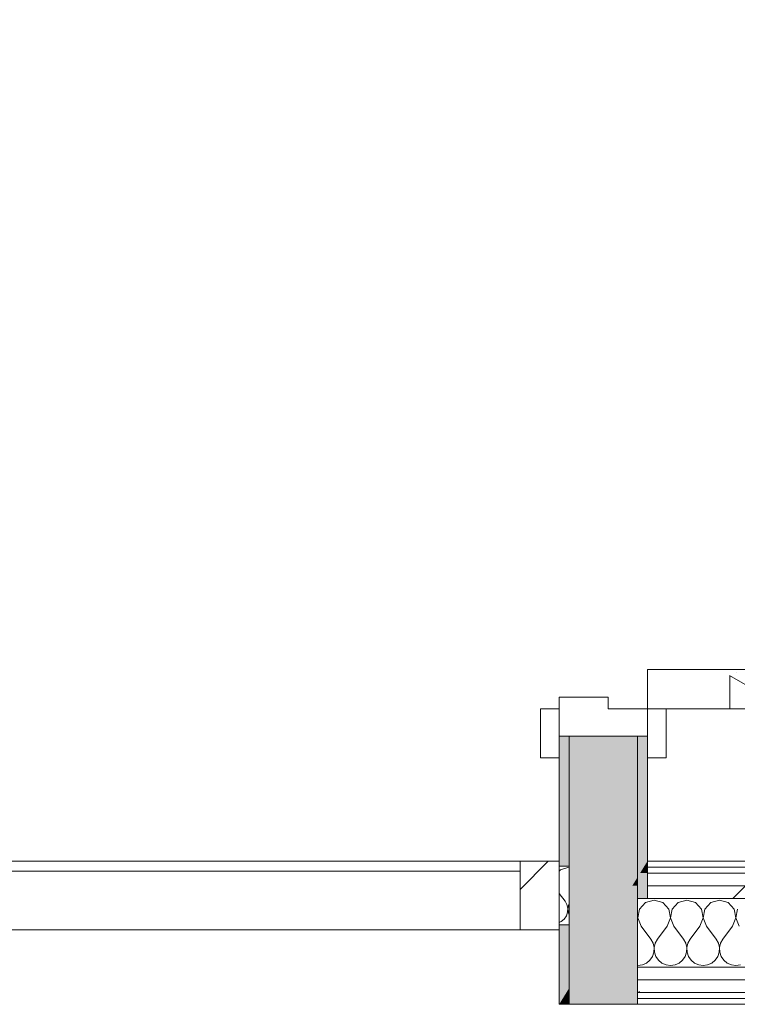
# Model space of a CAD drawing. Header units: millimetres. Extents: x -40968 to 77376, y -17881 to 4746.
# Tile 63 of 180: x -19431 to -18699, y 1964 to 2969. Entities that reach past the tile are written whole.
import ezdxf

# ---------------------------------------------------------------- set-up
doc = ezdxf.new("R2010")
doc.units = ezdxf.units.MM
doc.header["$MEASUREMENT"] = 0
doc.linetypes.add('Wipeout_Contour', pattern=[1000, 0, -1000])
for name, color, linetype, lineweight in [('08_E_Envans secs_Pluma_Nº__7', 7, 'Continuous', 5), ('12_FAÇ_Façana_Pluma_Nº__7', 7, 'Continuous', 5), ('Nuevo_08_E_Envans secs_Pluma_Nº__1', 7, 'Continuous', 5), ('Nuevo_12_FAÇ_Façana_Pluma_Nº__1', 7, 'Continuous', 5), ('Nuevo_Ventanas Archicad_Pluma_Nº__1', 7, 'Continuous', 5), ('Puertas Archicad_Pluma_Nº__1', 7, 'Continuous', 5), ('Puertas Archicad_Pluma_Nº__7', 7, 'Continuous', 5)]:
    doc.layers.add(name, color=color, linetype=linetype, lineweight=lineweight)
for name, color, linetype in [('12_FAÇ_Façana', 7, 'Continuous'), ('Nuevo_08_E_Envans secs', 7, 'Continuous'), ('Puertas Archicad', 7, 'Continuous')]:
    doc.layers.add(name, color=color, linetype=linetype)
for name, color, linetype, lineweight, true_color in [('12_FAÇ_Façana_Pluma_Nº__102', 7, 'Continuous', 5, 0xcccccc), ('12_FAÇ_Façana_Pluma_Nº__176', 7, 'Continuous', 15, 0x93a0c6), ('Nuevo_08_E_Envans secs_Pluma_Nº__102', 7, 'Continuous', 5, 0xcccccc), ('Nuevo_08_E_Envans secs_Pluma_Nº__171', 171, 'Continuous', 13, 0xaaaaff), ('Nuevo_08_E_Envans secs_Pluma_Nº__177', 7, 'Continuous', 15, 0xf7e046), ('Nuevo_Ventanas Archicad_Pluma_Nº__103', 7, 'Continuous', 5, 0xa4a4a6), ('Puertas Archicad_Pluma_Nº__3', 7, 'Continuous', 5, 0xa4a4a4)]:
    doc.layers.add(name, color=color, linetype=linetype, lineweight=lineweight, true_color=true_color)
pattern_1 = [(0, (0, 0), (0, 779.4), [48.75, -401.25]), (0, (225, 389.7), (0, 779.4), [48.75, -401.25]), (60, (0, 0), (-675, 389.7), [48.75, -401.25]), (60, (450, 0), (-675, 389.7), [48.75, -401.25]), (120, (48.75, 0), (675, 389.7), [48.75, -401.25]), (120, (498.75, 0), (675, 389.7), [48.75, -401.25]), (0, (0, 75), (0, 150), [0, -150, 0, -225]), (45, (75, 75), (-106.066, 106.066), [0, -112.5, 0, -187.5])]
pattern_2 = [(45, (0, 0), (-183.8478, 183.8478), [195, -65]), (45, (7e-14, 183.85), (-183.8478, 183.8478), [195, -65])]

# ---------------------------------------------------------------- blocks, each defined once
blk = doc.blocks.new('Puerta Doble 27_2')
at = {"layer": 'Puertas Archicad', "linetype": 'Continuous', "lineweight": 0, "true_color": 0xffffff}
h = blk.add_hatch(dxfattribs=at)
h.set_pattern_fill('Hormigón_en_Masa_0005', style=0, pattern_type=2)
h.set_pattern_definition(pattern_1)
h.paths.add_polyline_path([(-772, 772), (-772, 0), (-732, 0), (-732, 772)])
h = blk.add_hatch(dxfattribs=at)
h.set_pattern_fill('Hormigón_en_Masa_0005', style=0, pattern_type=2)
h.set_pattern_definition(pattern_1)
h.paths.add_polyline_path([(-772, 0), (-772, 19), (-822, 19), (-822, 0)])
h = blk.add_hatch(dxfattribs=at)
h.set_pattern_fill('Hormigón_en_Masa_0005', style=0, pattern_type=2)
h.set_pattern_definition(pattern_1)
h.paths.add_polyline_path([(-772, -109), (-772, -90), (-822, -90), (-822, -109)])
at = {"layer": 'Puertas Archicad_Pluma_Nº__1', "color": 7, "linetype": 'Continuous', "lineweight": 5}
for p, q in [((-772, 772), (-772, 0)), ((-732, 0), (-732, 772)), ((-772, 0), (-800, 0)), ((-800, 0), (-800, -90)), ((-772, -40), (-772, 0)), ((-772, 0), (-732, 0)), ((-760, -40), (-772, -40)), ((-760, -90), (-760, -40)), ((-800, -90), (-760, -90))]:
    blk.add_line(p, q, dxfattribs=at)
at = {"layer": 'Puertas Archicad_Pluma_Nº__3', "color": 253, "linetype": 'Continuous', "lineweight": 5, "true_color": 0xa4a4a4}
for p, q in [((-822, 0), (-822, 19)), ((-822, 19), (-772, 19)), ((-772, 19), (-772, 0)), ((-772, 0), (-822, 0)), ((-822, -109), (-822, -90)), ((-822, -90), (-772, -90)), ((-772, -90), (-772, -109)), ((-772, -109), (-822, -109))]:
    blk.add_line(p, q, dxfattribs=at)
blk.add_arc((-772, 0), 772, 0, 90, dxfattribs=at)
at = {"layer": 'Puertas Archicad_Pluma_Nº__7', "color": 7, "linetype": 'Continuous', "lineweight": 5}
for p, q in [((-800, 0), (-822, 0)), ((-800, 0), (-822, 0)), ((-800, 0), (-800, -10)), ((-800, 0), (-800, -10)), ((-800, -10), (-800, -80)), ((-800, -10), (-800, -80)), ((-800, -80), (-800, -90)), ((-800, -80), (-800, -90)), ((-800, -90), (-822, -90)), ((-800, -90), (-822, -90))]:
    blk.add_line(p, q, dxfattribs=at)
blk = doc.blocks.new('Muro_69_5', base_point=(-18790.3, 2109.6))
at = {"layer": '12_FAÇ_Façana_Pluma_Nº__102', "linetype": 'Continuous', "lineweight": 0, "true_color": 0xe5e5e5}
for points in [[(-18800.3, 2237.3), (-18870.3, 2237.3), (-18870.3, 1979.8), (-18800.3, 2093.3)], [(-18800.3, 2093.3), (-18805.7, 2084.6), (-18800.3, 2084.6)], [(-18800.3, 2084.6), (-18805.7, 2084.6), (-18813.7, 2071.6), (-18800.3, 2071.6)], [(-18800.3, 2071.6), (-18813.7, 2071.6), (-18856.9, 2001.6), (-18800.3, 2001.6)], [(-18800.3, 2001.6), (-18856.9, 2001.6), (-18864.9, 1988.6), (-18800.3, 1988.6)], [(-18870.3, 1975.6), (-18800.3, 1975.6), (-18800.3, 1988.6), (-18864.9, 1988.6), (-18870.3, 1979.8)], [(-18870.3, 1969.6), (-18800.3, 1969.6), (-18800.3, 1975.6), (-18870.3, 1975.6)], [(-18870.3, 1963.6), (-18800.3, 1963.6), (-18800.3, 1969.6), (-18870.3, 1969.6)]]:
    blk.add_hatch(color=254, dxfattribs=at).paths.add_polyline_path(points)
at = {"layer": '12_FAÇ_Façana_Pluma_Nº__176', "linetype": 'Continuous', "lineweight": 0, "true_color": 0x495063}
for points in [[(-18880.3, 2104.6), (-18870.3, 2104.6), (-18870.3, 2237.3), (-18880.3, 2237.3)], [(-18790.3, 2237.3), (-18800.3, 2237.3), (-18800.3, 2093.3), (-18790.3, 2109.6)], [(-18790.3, 2103.6), (-18794, 2103.6), (-18797.7, 2097.6), (-18790.3, 2097.6)], [(-18790.3, 2109.6), (-18794, 2103.6), (-18790.3, 2103.6)], [(-18800.3, 2084.6), (-18790.3, 2084.6), (-18790.3, 2097.6), (-18797.7, 2097.6), (-18800.3, 2093.3)], [(-18800.3, 2071.6), (-18790.3, 2071.6), (-18790.3, 2084.6), (-18800.3, 2084.6)], [(-18880.3, 2044.6), (-18880.3, 1963.6), (-18870.3, 1979.8), (-18870.3, 2044.6)], [(-18870.3, 1975.6), (-18872.9, 1975.6), (-18876.6, 1969.6), (-18870.3, 1969.6)], [(-18870.3, 1979.8), (-18872.9, 1975.6), (-18870.3, 1975.6)], [(-18876.6, 1969.6), (-18880.3, 1963.6), (-18870.3, 1963.6), (-18870.3, 1969.6)]]:
    blk.add_hatch(color=251, dxfattribs=at).paths.add_polyline_path(points)
at = {"layer": '08_E_Envans secs_Pluma_Nº__7', "color": 7, "linetype": 'Continuous', "lineweight": 5}
for p, q in [((-18790.3, 2103.6), (-18790.3, 2109.6)), ((-18790.3, 2097.6), (-18790.3, 2103.6)), ((-18800.3, 2084.6), (-18800.3, 2093.3)), ((-18790.3, 2084.6), (-18790.3, 2097.6)), ((-18800.3, 2071.6), (-18800.3, 2084.6)), ((-18790.3, 2071.6), (-18790.3, 2084.6)), ((-18800.3, 2001.6), (-18800.3, 2071.6)), ((-18800.3, 1988.6), (-18800.3, 2001.6)), ((-18800.3, 1975.6), (-18800.3, 1988.6)), ((-18870.3, 1975.6), (-18870.3, 1979.8)), ((-18870.3, 1969.6), (-18870.3, 1975.6)), ((-18800.3, 1969.6), (-18800.3, 1975.6)), ((-18870.3, 1963.6), (-18870.3, 1969.6)), ((-18800.3, 1963.6), (-18800.3, 1969.6))]:
    blk.add_line(p, q, dxfattribs=at)
at = {"layer": '08_E_Envans secs_Pluma_Nº__7', "color": 7, "linetype": 'Continuous', "lineweight": 5, "flags": 128}
for points in [[(-18880.3, 1963.6), (-18870.3, 1963.6)], [(-18870.3, 1963.6), (-18800.3, 1963.6)]]:
    blk.add_lwpolyline(points, dxfattribs=at)
at = {"layer": '12_FAÇ_Façana_Pluma_Nº__7', "color": 7, "linetype": 'Continuous', "lineweight": 5}
for p, q in [((-18880.3, 2237.3), (-18880.3, 2215.3)), ((-18870.3, 2237.3), (-18880.3, 2237.3)), ((-18870.3, 2237.3), (-18870.3, 2104.6)), ((-18800.3, 2237.3), (-18870.3, 2237.3)), ((-18800.3, 2093.3), (-18800.3, 2237.3)), ((-18790.3, 2237.3), (-18800.3, 2237.3)), ((-18790.3, 2237.3), (-18790.3, 2215.3)), ((-18870.3, 2044.6), (-18870.3, 2104.6)), ((-18870.3, 2044.6), (-18870.3, 1979.8))]:
    blk.add_line(p, q, dxfattribs=at)
at = {"layer": '12_FAÇ_Façana_Pluma_Nº__7', "color": 7, "linetype": 'Continuous', "lineweight": 5, "flags": 128}
for points in [[(-18880.3, 2237.3), (-18880.3, 2104.6)], [(-18790.3, 2109.6), (-18790.3, 2237.3)], [(-18880.3, 2044.6), (-18880.3, 1963.6)]]:
    blk.add_lwpolyline(points, dxfattribs=at)
at = {"layer": 'Nuevo_08_E_Envans secs_Pluma_Nº__1', "color": 7, "linetype": 'Continuous', "lineweight": 5}
blk.add_line((-18800.3, 2071.6), (-18790.3, 2071.6), dxfattribs=at)
at = {"layer": 'Nuevo_12_FAÇ_Façana_Pluma_Nº__1', "color": 7, "linetype": 'Continuous', "lineweight": 5}
for p, q in [((-18870.3, 2104.6), (-18880.3, 2104.6)), ((-18880.3, 2044.6), (-18870.3, 2044.6))]:
    blk.add_line(p, q, dxfattribs=at)
at = {"layer": 'Puertas Archicad', "color": 253, "linetype": 'Continuous', "lineweight": 5, "true_color": 0xa4a4a6, "xscale": -1, "zscale": 1000, "rotation": 270.0000000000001}
blk.add_blockref('Puerta Doble 27_2', (-18790.3, 3037.3), dxfattribs=at)
blk = doc.blocks.new('*X468')
at = {"layer": 'Nuevo_08_E_Envans secs_Pluma_Nº__102', "color": 254, "linetype": 'Continuous', "lineweight": 5, "true_color": 0xcccccc}
for p, q in [((-18871.4, 2103.1), (-18878.9, 2101)), ((-18870.3, 2102.8), (-18871.4, 2103.1)), ((-18878.9, 2101), (-18880.3, 2099.5)), ((-18880.3, 2076.8), (-18874.3, 2068.8)), ((-18872.4, 2065.4), (-18874.3, 2068.8)), ((-18871.5, 2061.6), (-18872.4, 2065.4)), ((-18871.7, 2057.6), (-18871.5, 2061.6)), ((-18870.5, 2065.4), (-18871.4, 2061.6)), ((-18871.4, 2061.6), (-18871.2, 2057.6)), ((-18870.3, 2065.7), (-18870.5, 2065.4)), ((-18875.2, 2050.6), (-18872.9, 2053.9)), ((-18872.9, 2053.9), (-18871.7, 2057.6)), ((-18871.2, 2057.6), (-18870.3, 2055)), ((-18880.3, 2047.2), (-18878.2, 2048.1)), ((-18878.2, 2048.1), (-18875.2, 2050.6))]:
    blk.add_line(p, q, dxfattribs=at)
blk = doc.blocks.new('Ventana Escaparate 27_4')
at = {"layer": 'Nuevo_Ventanas Archicad_Pluma_Nº__103', "linetype": 'Continuous', "lineweight": 5, "true_color": 0xa4a4a6}
h = blk.add_hatch(dxfattribs=at)
h.set_pattern_fill('Acero_0005', color=253, style=0, pattern_type=2)
h.set_pattern_definition([(45, (0, 0), (-159.1, 159.1), []), (45, (-53.03, 53.03), (-159.1, 159.1), [])])
h.paths.add_polyline_path([(1510, 0), (1510, -70), (1550, -70), (1550, 0)])
at = {"layer": 'Nuevo_Ventanas Archicad_Pluma_Nº__1', "color": 7, "linetype": 'Continuous', "lineweight": 5}
for p, q in [((-1550, 0), (1550, 0)), ((-1550, 0), (1550, 0)), ((1510, 0), (1510, -70)), ((1550, 0), (1510, 0)), ((1550, -70), (1550, 0)), ((1550, -5), (1550, 0)), ((1550, -5), (1550, 0)), ((-1510, -10), (1510, -10)), ((1550, -65), (1550, -5)), ((1550, -65), (1550, -5)), ((-1550, -70), (1550, -70)), ((-1550, -70), (1550, -70)), ((1510, -70), (1550, -70)), ((1550, -70), (1550, -65)), ((1550, -70), (1550, -65))]:
    blk.add_line(p, q, dxfattribs=at)
blk = doc.blocks.new('Muro_145_5', base_point=(-18790.3, 2109.6))
at = {"layer": '12_FAÇ_Façana_Pluma_Nº__7', "color": 7, "linetype": 'Continuous', "lineweight": 5}
blk.add_line((-18870.3, 2044.6), (-18870.3, 2104.6), dxfattribs=at)
at = {"layer": 'Nuevo_08_E_Envans secs_Pluma_Nº__1', "color": 7, "linetype": 'Continuous', "lineweight": 5}
for p, q in [((-18880.3, 2104.6), (-18880.3, 2109.6)), ((-18880.3, 2044.6), (-18880.3, 2104.6)), ((-18880.3, 2039.6), (-18880.3, 2044.6))]:
    blk.add_line(p, q, dxfattribs=at)
at = {"layer": 'Nuevo_12_FAÇ_Façana_Pluma_Nº__1', "color": 7, "linetype": 'Continuous', "lineweight": 5}
for p, q in [((-18870.3, 2104.6), (-18880.3, 2104.6)), ((-18880.3, 2044.6), (-18870.3, 2044.6))]:
    blk.add_line(p, q, dxfattribs=at)
at = {"layer": 'Nuevo_08_E_Envans secs', "color": 7, "lineweight": 20}
blk.add_blockref('*X468', (0, 0), dxfattribs=at)
at = {"layer": 'Nuevo_Ventanas Archicad_Pluma_Nº__1', "color": 7, "linetype": 'Continuous', "lineweight": 5, "zscale": 1000}
blk.add_blockref('Ventana Escaparate 27_4', (-20430.3, 2109.6), dxfattribs=at)
blk = doc.blocks.new('*X472')
at = {"layer": 'Nuevo_08_E_Envans secs_Pluma_Nº__102', "color": 254, "linetype": 'Continuous', "lineweight": 5, "true_color": 0xcccccc}
for p, q in [((-18792.1, 2067.4), (-18798.2, 2060.7)), ((-18783.3, 2069.9), (-18792.1, 2067.4)), ((-18774.6, 2067.4), (-18783.3, 2069.9)), ((-18768.4, 2060.7), (-18774.6, 2067.4)), ((-18758.8, 2067.4), (-18764.9, 2060.7)), ((-18750, 2069.9), (-18758.8, 2067.4)), ((-18741.2, 2067.4), (-18750, 2069.9)), ((-18735.1, 2060.7), (-18741.2, 2067.4)), ((-18725.4, 2067.4), (-18731.6, 2060.7)), ((-18716.7, 2069.9), (-18725.4, 2067.4)), ((-18707.9, 2067.4), (-18716.7, 2069.9)), ((-18701.8, 2060.7), (-18707.9, 2067.4)), ((-18800.1, 2051.7), (-18800.3, 2052.9)), ((-18800.3, 2051.2), (-18800.1, 2051.7)), ((-18798.2, 2060.7), (-18799.9, 2051.7)), ((-18799.9, 2051.7), (-18796.7, 2043.2)), ((-18770, 2043.2), (-18766.7, 2051.7)), ((-18766.7, 2051.7), (-18768.4, 2060.7)), ((-18764.9, 2060.7), (-18766.6, 2051.7)), ((-18766.6, 2051.7), (-18763.3, 2043.2)), ((-18736.7, 2043.2), (-18733.4, 2051.7)), ((-18733.4, 2051.7), (-18735.1, 2060.7)), ((-18731.6, 2060.7), (-18733.3, 2051.7)), ((-18733.3, 2051.7), (-18730, 2043.2)), ((-18703.3, 2043.2), (-18700.1, 2051.7)), ((-18700.1, 2051.7), (-18701.8, 2060.7)), ((-18698.2, 2060.7), (-18699.9, 2051.7)), ((-18699.9, 2051.7), (-18696.7, 2043.2)), ((-18796.7, 2043.2), (-18786.7, 2029.9)), ((-18770, 2043.2), (-18780, 2029.9)), ((-18763.3, 2043.2), (-18753.3, 2029.9)), ((-18736.7, 2043.2), (-18746.7, 2029.9)), ((-18730, 2043.2), (-18720, 2029.9)), ((-18703.3, 2043.2), (-18713.3, 2029.9)), ((-18784.4, 2025.9), (-18786.7, 2029.9)), ((-18783.4, 2021.4), (-18784.4, 2025.9)), ((-18783.6, 2016.8), (-18783.4, 2021.4)), ((-18782.2, 2025.9), (-18783.3, 2021.4)), ((-18783.3, 2021.4), (-18783, 2016.8)), ((-18780, 2029.9), (-18782.2, 2025.9)), ((-18751.1, 2025.9), (-18753.3, 2029.9)), ((-18750.1, 2021.4), (-18751.1, 2025.9)), ((-18750.3, 2016.8), (-18750.1, 2021.4)), ((-18748.9, 2025.9), (-18749.9, 2021.4)), ((-18749.9, 2021.4), (-18749.7, 2016.8)), ((-18746.7, 2029.9), (-18748.9, 2025.9)), ((-18717.8, 2025.9), (-18720, 2029.9)), ((-18716.7, 2021.4), (-18717.8, 2025.9)), ((-18717, 2016.8), (-18716.7, 2021.4)), ((-18715.6, 2025.9), (-18716.6, 2021.4)), ((-18716.6, 2021.4), (-18716.4, 2016.8)), ((-18713.3, 2029.9), (-18715.6, 2025.9)), ((-18787.7, 2008.6), (-18785.1, 2012.4)), ((-18785.1, 2012.4), (-18783.6, 2016.8)), ((-18783, 2016.8), (-18781.6, 2012.4)), ((-18781.6, 2012.4), (-18779, 2008.6)), ((-18754.4, 2008.6), (-18751.8, 2012.4)), ((-18751.8, 2012.4), (-18750.3, 2016.8)), ((-18749.7, 2016.8), (-18748.2, 2012.4)), ((-18748.2, 2012.4), (-18745.6, 2008.6)), ((-18721, 2008.6), (-18718.4, 2012.4)), ((-18718.4, 2012.4), (-18717, 2016.8)), ((-18716.4, 2016.8), (-18714.9, 2012.4)), ((-18714.9, 2012.4), (-18712.3, 2008.6)), ((-18800.3, 2003.3), (-18800, 2003.2)), ((-18800, 2003.2), (-18795.4, 2003.9)), ((-18795.4, 2003.9), (-18791.2, 2005.7)), ((-18791.2, 2005.7), (-18787.7, 2008.6)), ((-18779, 2008.6), (-18775.4, 2005.7)), ((-18775.4, 2005.7), (-18771.2, 2003.9)), ((-18771.2, 2003.9), (-18766.7, 2003.2)), ((-18766.7, 2003.2), (-18762.1, 2003.9)), ((-18762.1, 2003.9), (-18757.9, 2005.7)), ((-18757.9, 2005.7), (-18754.4, 2008.6)), ((-18745.6, 2008.6), (-18742.1, 2005.7)), ((-18742.1, 2005.7), (-18737.9, 2003.9)), ((-18737.9, 2003.9), (-18733.3, 2003.2)), ((-18733.3, 2003.2), (-18728.8, 2003.9)), ((-18728.8, 2003.9), (-18724.6, 2005.7)), ((-18724.6, 2005.7), (-18721, 2008.6)), ((-18712.3, 2008.6), (-18708.8, 2005.7)), ((-18708.8, 2005.7), (-18704.6, 2003.9)), ((-18704.6, 2003.9), (-18700, 2003.2)), ((-18700, 2003.2), (-18695.4, 2003.9))]:
    blk.add_line(p, q, dxfattribs=at)
blk = doc.blocks.new('Muro_146_5', base_point=(-17995, 2109.6))
at = {"color": 254, "linetype": 'Wipeout_Contour', "lineweight": 0, "ltscale": 74051.82515}
blk.add_wipeout([(-18790.3, 2103.6), (-17995, 2103.6), (-17995, 2109.6), (-18790.3, 2109.6)], dxfattribs=at).dxf.layer = 'Nuevo_08_E_Envans secs'
at = {"color": 254, "linetype": 'Wipeout_Contour', "lineweight": 0, "ltscale": 74044.79626}
blk.add_wipeout([(-18790.3, 2084.6), (-17995, 2084.6), (-17995, 2097.6), (-18790.3, 2097.6)], dxfattribs=at).dxf.layer = 'Nuevo_08_E_Envans secs'
at = {"color": 254, "linetype": 'Wipeout_Contour', "lineweight": 0, "ltscale": 74010.058602}
blk.add_wipeout([(-18800.3, 1963.6), (-17995, 1963.6), (-17995, 1969.6), (-18800.3, 1969.6)], dxfattribs=at).dxf.layer = 'Nuevo_08_E_Envans secs'
at = {"layer": 'Nuevo_08_E_Envans secs_Pluma_Nº__171', "linetype": 'Continuous', "lineweight": 13, "true_color": 0xaaaaff}
h = blk.add_hatch(dxfattribs=at)
h.set_pattern_fill('Panellat_HPL_0005', color=161, style=0, pattern_type=2)
h.set_pattern_definition(pattern_2)
h.paths.add_polyline_path([(-18790.3, 2103.6), (-17995, 2103.6), (-17995, 2109.6), (-18790.3, 2109.6)])
h = blk.add_hatch(dxfattribs=at)
h.set_pattern_fill('Panellat_HPL_0005', color=161, style=0, pattern_type=2)
h.set_pattern_definition(pattern_2)
h.paths.add_polyline_path([(-18800.3, 1963.6), (-17995, 1963.6), (-17995, 1969.6), (-18800.3, 1969.6)])
at = {"layer": 'Nuevo_08_E_Envans secs_Pluma_Nº__177', "linetype": 'Continuous', "lineweight": 15, "true_color": 0xf7e046}
h = blk.add_hatch(dxfattribs=at)
h.set_pattern_fill('Panellat_HPL_0005', color=53, style=0, pattern_type=2)
h.set_pattern_definition(pattern_2)
h.paths.add_polyline_path([(-18790.3, 2084.6), (-17995, 2084.6), (-17995, 2097.6), (-18790.3, 2097.6)])
at = {"layer": '08_E_Envans secs_Pluma_Nº__7', "color": 7, "linetype": 'Continuous', "lineweight": 5}
for p, q in [((-18790.3, 2103.6), (-18790.3, 2109.6)), ((-18790.3, 2097.6), (-18790.3, 2103.6)), ((-18800.3, 1963.6), (-18800.3, 1969.6))]:
    blk.add_line(p, q, dxfattribs=at)
at = {"layer": 'Nuevo_08_E_Envans secs_Pluma_Nº__1', "color": 7, "linetype": 'Continuous', "lineweight": 5}
for p, q in [((-17995, 2103.6), (-18790.3, 2103.6)), ((-17995, 2097.6), (-18790.3, 2097.6)), ((-17995, 1969.6), (-18800.3, 1969.6))]:
    blk.add_line(p, q, dxfattribs=at)
at = {"layer": 'Nuevo_08_E_Envans secs_Pluma_Nº__1', "color": 7, "linetype": 'Continuous', "lineweight": 5, "flags": 128}
for points in [[(-17995, 2109.6), (-18790.3, 2109.6)], [(-18800.3, 1963.6), (-17995, 1963.6)]]:
    blk.add_lwpolyline(points, dxfattribs=at)
at = {"color": 254, "linetype": 'Wipeout_Contour', "lineweight": 0, "ltscale": 74038.937585}
blk.add_wipeout([(-18790.3, 2071.6), (-17995, 2071.6), (-17995, 2084.6), (-18790.3, 2084.6)], dxfattribs=at).dxf.layer = 'Nuevo_08_E_Envans secs'
at = {"layer": 'Nuevo_08_E_Envans secs_Pluma_Nº__177', "linetype": 'Continuous', "lineweight": 15, "true_color": 0xf7e046}
h = blk.add_hatch(dxfattribs=at)
h.set_pattern_fill('Panellat_HPL_0005', color=53, style=0, pattern_type=2)
h.set_pattern_definition(pattern_2)
h.paths.add_polyline_path([(-18790.3, 2071.6), (-17995, 2071.6), (-17995, 2084.6), (-18790.3, 2084.6)])
at = {"layer": '08_E_Envans secs_Pluma_Nº__7', "color": 7, "linetype": 'Continuous', "lineweight": 5}
for p, q in [((-18790.3, 2084.6), (-18790.3, 2097.6)), ((-18790.3, 2071.6), (-18790.3, 2084.6))]:
    blk.add_line(p, q, dxfattribs=at)
at = {"layer": 'Nuevo_08_E_Envans secs_Pluma_Nº__1', "color": 7, "linetype": 'Continuous', "lineweight": 5}
for p, q in [((-17995, 2084.6), (-18790.3, 2084.6)), ((-18800.3, 2071.6), (-18790.3, 2071.6)), ((-17995, 2071.6), (-18790.3, 2071.6))]:
    blk.add_line(p, q, dxfattribs=at)
at = {"layer": 'Nuevo_08_E_Envans secs', "color": 7, "lineweight": 20}
blk.add_blockref('*X472', (0, 0), dxfattribs=at)
at = {"color": 254, "linetype": 'Wipeout_Contour', "lineweight": 0, "ltscale": 74022.271351}
blk.add_wipeout([(-18800.3, 1988.6), (-17995, 1988.6), (-17995, 2001.6), (-18800.3, 2001.6)], dxfattribs=at).dxf.layer = 'Nuevo_08_E_Envans secs'
at = {"layer": 'Nuevo_08_E_Envans secs_Pluma_Nº__177', "linetype": 'Continuous', "lineweight": 15, "true_color": 0xf7e046}
h = blk.add_hatch(dxfattribs=at)
h.set_pattern_fill('Panellat_HPL_0005', color=53, style=0, pattern_type=2)
h.set_pattern_definition(pattern_2)
h.paths.add_polyline_path([(-18800.3, 1988.6), (-17995, 1988.6), (-17995, 2001.6), (-18800.3, 2001.6)])
at = {"layer": '08_E_Envans secs_Pluma_Nº__7', "color": 7, "linetype": 'Continuous', "lineweight": 5}
blk.add_line((-18800.3, 2001.6), (-18800.3, 2071.6), dxfattribs=at)
at = {"layer": 'Nuevo_08_E_Envans secs_Pluma_Nº__1', "color": 7, "linetype": 'Continuous', "lineweight": 5}
blk.add_line((-17995, 2001.6), (-18800.3, 2001.6), dxfattribs=at)
at = {"color": 254, "linetype": 'Wipeout_Contour', "lineweight": 0, "ltscale": 74016.680725}
blk.add_wipeout([(-18800.3, 1975.6), (-17995, 1975.6), (-17995, 1988.6), (-18800.3, 1988.6)], dxfattribs=at).dxf.layer = 'Nuevo_08_E_Envans secs'
at = {"layer": 'Nuevo_08_E_Envans secs_Pluma_Nº__177', "linetype": 'Continuous', "lineweight": 15, "true_color": 0xf7e046}
h = blk.add_hatch(dxfattribs=at)
h.set_pattern_fill('Panellat_HPL_0005', color=53, style=0, pattern_type=2)
h.set_pattern_definition(pattern_2)
h.paths.add_polyline_path([(-18800.3, 1975.6), (-17995, 1975.6), (-17995, 1988.6), (-18800.3, 1988.6)])
at = {"layer": '08_E_Envans secs_Pluma_Nº__7', "color": 7, "linetype": 'Continuous', "lineweight": 5}
for p, q in [((-18800.3, 1988.6), (-18800.3, 2001.6)), ((-18800.3, 1975.6), (-18800.3, 1988.6)), ((-18800.3, 1969.6), (-18800.3, 1975.6))]:
    blk.add_line(p, q, dxfattribs=at)
at = {"layer": 'Nuevo_08_E_Envans secs_Pluma_Nº__1', "color": 7, "linetype": 'Continuous', "lineweight": 5}
for p, q in [((-17995, 1988.6), (-18800.3, 1988.6)), ((-17995, 1975.6), (-18800.3, 1975.6))]:
    blk.add_line(p, q, dxfattribs=at)

msp = doc.modelspace()

# ---------------------------------------------------------------- block references
at = {"layer": '12_FAÇ_Façana', "color": 7, "lineweight": 20}
msp.add_blockref('Muro_69_5', (-18790.3, 2109.6), dxfattribs=at)

# ---------------------------------------------------------------- next in the draw order: block references
at = {"layer": 'Nuevo_08_E_Envans secs', "color": 7, "lineweight": 20}
for name, p in [('Muro_145_5', (-18790.3, 2109.6)), ('Muro_146_5', (-17995, 2109.6))]:
    msp.add_blockref(name, p, dxfattribs=at)

doc.saveas('drawing.dxf')
